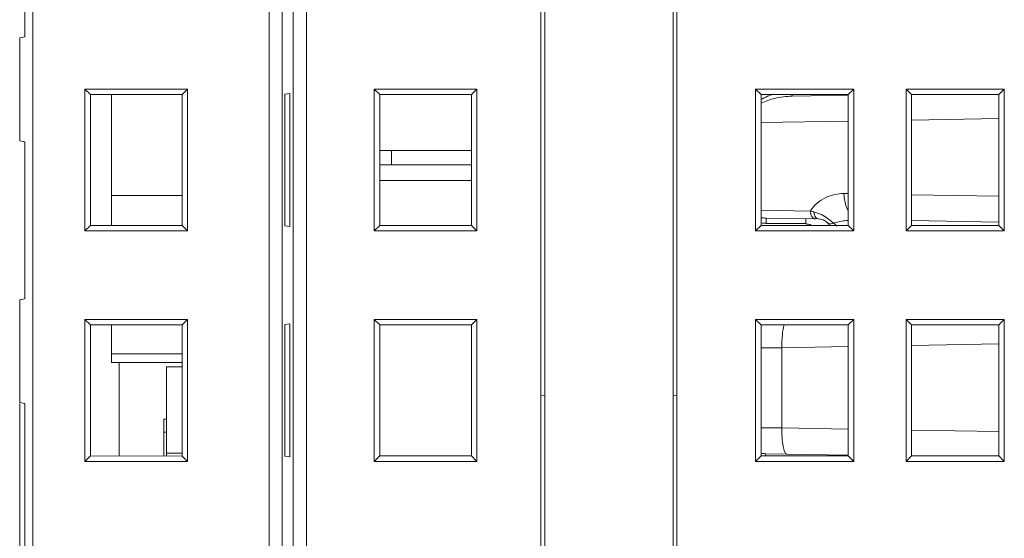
# Model space of a CAD drawing. Header units: millimetres. Extents: x -371 to 373, y -280 to 256.
# Tile 13 of 103: x -328 to -290, y -91 to -71. Entities that reach past the tile are written whole.
import ezdxf

# ---------------------------------------------------------------- set-up
doc = ezdxf.new("R2010")
doc.units = ezdxf.units.MM
doc.header["$MEASUREMENT"] = 0
doc.layers.add('layer 1', color=7, linetype='Continuous')

msp = doc.modelspace()

# ---------------------------------------------------------------- linework, layer by layer
at = {"layer": 'layer 1', "lineweight": 9}
for points in [[(-327.0581, -106.6201), (-327.0581, -106.6201), (-327.0581, -29.507), (-327.0581, -29.507)], [(-318.0327, -29.5151), (-318.0327, -29.5151), (-318.0327, -98.3969), (-318.0327, -98.3969)], [(-317.5334, -98.3969), (-317.5334, -98.3969), (-317.5334, -29.5213), (-317.5334, -29.5213)], [(-317.1114, -29.5213), (-317.1114, -29.5213), (-317.1114, -98.5998), (-317.1114, -98.5998)], [(-316.612, -98.5998), (-316.612, -98.5998), (-316.612, -29.5275), (-316.612, -29.5275)], [(-307.5082, -29.389), (-307.5082, -29.389), (-307.5082, -152.7349), (-307.5082, -152.7349)], [(-302.6082, -152.7349), (-302.6082, -152.7349), (-302.6082, -29.6421), (-302.6082, -29.6421)], [(-307.6582, -30.1013), (-307.6582, -30.1013), (-307.6582, -152.6703), (-307.6582, -152.6703)], [(-302.4582, -152.6477), (-302.4582, -152.6477), (-302.4582, -30.4068), (-302.4582, -30.4068)], [(-327.3582, -66.0849), (-327.3582, -66.0849), (-327.3582, -72.0849), (-327.3582, -72.0849)], [(-327.5582, -72.1202), (-327.5582, -72.1202), (-327.3582, -72.0849), (-327.3582, -72.0849)], [(-327.5582, -72.1202), (-327.5582, -72.1202), (-327.5582, -76.0497), (-327.5582, -76.0497)], [(-325.0684, -74.0747), (-325.0684, -74.0747), (-325.0684, -79.4951), (-325.0684, -79.4951)], [(-324.8595, -74.2836), (-324.8595, -74.2836), (-325.0684, -74.0747), (-325.0684, -74.0747)], [(-321.148, -74.0747), (-321.148, -74.0747), (-325.0684, -74.0747), (-325.0684, -74.0747)], [(-324.8595, -74.2836), (-324.8595, -74.2836), (-321.3505, -74.2772), (-321.3505, -74.2772)], [(-324.8595, -74.2804), (-324.8595, -74.2804), (-324.8595, -79.2894), (-324.8595, -79.2894)], [(-324.0579, -79.2877), (-324.0579, -79.2877), (-324.0579, -74.2822), (-324.0579, -74.2822)], [(-321.3582, -74.2772), (-321.3582, -74.2772), (-321.3582, -79.2926), (-321.3582, -79.2926)], [(-321.3579, -79.2926), (-321.3579, -79.2926), (-321.3579, -74.2772), (-321.3579, -74.2772)], [(-321.3505, -74.2772), (-321.3505, -74.2772), (-321.148, -74.0747), (-321.148, -74.0747)], [(-321.3505, -79.2894), (-321.3505, -79.2894), (-321.3505, -74.2804), (-321.3505, -74.2804)], [(-321.148, -79.4951), (-321.148, -79.4951), (-321.148, -74.0747), (-321.148, -74.0747)], [(-317.2418, -74.2474), (-317.2418, -74.2474), (-317.4278, -74.2735), (-317.4278, -74.2735)], [(-317.4278, -74.2735), (-317.4278, -74.2735), (-317.4278, -79.2963), (-317.4278, -79.2963)], [(-317.2418, -79.3225), (-317.2418, -79.3225), (-317.2418, -74.2474), (-317.2418, -74.2474)], [(-314.0184, -79.4951), (-314.0184, -79.4951), (-314.0184, -74.0747), (-314.0184, -74.0747)], [(-313.8082, -74.2849), (-313.8082, -74.2849), (-314.0184, -74.0747), (-314.0184, -74.0747)], [(-314.0184, -74.0747), (-314.0184, -74.0747), (-310.098, -74.0747), (-310.098, -74.0747)], [(-313.8082, -79.2849), (-313.8082, -79.2849), (-313.8082, -74.2849), (-313.8082, -74.2849)], [(-313.8082, -74.2849), (-313.8082, -74.2849), (-310.3082, -74.2849), (-310.3082, -74.2849)], [(-310.3082, -74.2849), (-310.3082, -74.2849), (-310.098, -74.0747), (-310.098, -74.0747)], [(-310.3082, -74.2849), (-310.3082, -74.2849), (-310.3082, -79.2849), (-310.3082, -79.2849)], [(-310.098, -74.0747), (-310.098, -74.0747), (-310.098, -79.4951), (-310.098, -79.4951)], [(-299.4582, -79.4951), (-299.4582, -79.4951), (-299.4582, -74.0747), (-299.4582, -74.0747)], [(-299.4582, -74.0747), (-299.4582, -74.0747), (-295.7082, -74.0747), (-295.7082, -74.0747)], [(-299.248, -74.2849), (-299.248, -74.2849), (-299.4582, -74.0747), (-299.4582, -74.0747)], [(-298.9988, -74.3509), (-299.0858, -74.3882), (-299.1707, -74.4308), (-299.2523, -74.4788)], [(-298.7209, -74.4309), (-298.9028, -74.4739), (-299.0823, -74.5353), (-299.2487, -74.6204)], [(-299.248, -79.2849), (-299.248, -79.2849), (-299.248, -74.2849), (-299.248, -74.2849)], [(-299.248, -74.2849), (-299.248, -74.2849), (-295.9184, -74.2849), (-295.9184, -74.2849)], [(-298.7978, -74.2749), (-298.8659, -74.2973), (-298.933, -74.3226), (-298.9988, -74.3509)], [(-298.063, -74.3501), (-298.2839, -74.354), (-298.5059, -74.38), (-298.7209, -74.4309)], [(-295.9179, -74.3127), (-295.9179, -74.3127), (-298.063, -74.3501), (-298.063, -74.3501)], [(-295.9184, -74.2849), (-295.9184, -74.2849), (-295.7082, -74.0747), (-295.7082, -74.0747)], [(-295.9184, -74.2849), (-295.9184, -74.2849), (-295.9184, -79.2849), (-295.9184, -79.2849)], [(-295.7082, -74.0747), (-295.7082, -74.0747), (-295.7082, -79.4951), (-295.7082, -79.4951)], [(-293.7082, -79.4951), (-293.7082, -79.4951), (-293.7082, -74.0747), (-293.7082, -74.0747)], [(-293.7082, -74.0747), (-293.7082, -74.0747), (-289.9582, -74.0747), (-289.9582, -74.0747)], [(-293.498, -74.2849), (-293.498, -74.2849), (-293.7082, -74.0747), (-293.7082, -74.0747)], [(-293.498, -79.2849), (-293.498, -79.2849), (-293.498, -74.2849), (-293.498, -74.2849)], [(-293.498, -74.2849), (-293.498, -74.2849), (-290.1684, -74.2849), (-290.1684, -74.2849)], [(-290.1684, -74.2849), (-290.1684, -74.2849), (-289.9582, -74.0747), (-289.9582, -74.0747)], [(-290.1684, -74.2849), (-290.1684, -74.2849), (-290.1684, -79.2849), (-290.1684, -79.2849)], [(-289.9582, -74.0747), (-289.9582, -74.0747), (-289.9582, -79.4951), (-289.9582, -79.4951)], [(-295.9184, -75.3005), (-295.9184, -75.3005), (-299.248, -75.3586), (-299.248, -75.3586)], [(-290.1684, -75.2001), (-290.1684, -75.2001), (-293.498, -75.2583), (-293.498, -75.2583)], [(-327.3582, -76.0849), (-327.3582, -76.0849), (-327.5582, -76.0497), (-327.5582, -76.0497)], [(-327.3582, -76.0849), (-327.3582, -76.0849), (-327.3582, -82.0849), (-327.3582, -82.0849)], [(-313.8082, -76.4249), (-313.8082, -76.4249), (-310.3082, -76.4249), (-310.3082, -76.4249)], [(-313.3582, -76.9699), (-313.3582, -76.9699), (-313.3582, -76.4249), (-313.3582, -76.4249)], [(-310.3082, -76.9699), (-310.3082, -76.9699), (-313.8082, -76.9699), (-313.8082, -76.9699)], [(-313.8082, -77.5699), (-313.8082, -77.5699), (-310.3082, -77.5699), (-310.3082, -77.5699)], [(-321.3579, -78.1349), (-321.3579, -78.1349), (-324.0579, -78.1349), (-324.0579, -78.1349)], [(-296.0808, -78.0665), (-296.0808, -78.0665), (-295.9184, -78.0693), (-295.9184, -78.0693)], [(-293.498, -78.1116), (-293.498, -78.1116), (-290.1684, -78.1697), (-290.1684, -78.1697)], [(-297.3666, -78.7355), (-297.3666, -78.7355), (-299.248, -78.7027), (-299.248, -78.7027)], [(-297.3666, -78.7355), (-297.367, -78.7886), (-297.3566, -78.8428), (-297.3363, -78.8919)], [(-297.3666, -78.7355), (-297.3374, -78.7432), (-297.3082, -78.7508), (-297.279, -78.7584)], [(-297.3363, -78.8919), (-297.3209, -78.9293), (-297.2976, -78.9651), (-297.2667, -78.9912)], [(-297.279, -78.7584), (-297.279, -78.7584), (-297.2319, -78.7706), (-297.2319, -78.7706)], [(-297.0865, -78.8103), (-297.1341, -78.7943), (-297.1826, -78.78), (-297.2319, -78.7706)], [(-324.8595, -79.2862), (-324.8595, -79.2862), (-325.0684, -79.4951), (-325.0684, -79.4951)], [(-321.3505, -79.2926), (-321.3505, -79.2926), (-324.8595, -79.2862), (-324.8595, -79.2862)], [(-321.3505, -79.2926), (-321.3505, -79.2926), (-321.148, -79.4951), (-321.148, -79.4951)], [(-317.4278, -79.2963), (-317.4278, -79.2963), (-317.2418, -79.3225), (-317.2418, -79.3225)], [(-313.8082, -79.2849), (-313.8082, -79.2849), (-314.0184, -79.4951), (-314.0184, -79.4951)], [(-310.3082, -79.2849), (-310.3082, -79.2849), (-313.8082, -79.2849), (-313.8082, -79.2849)], [(-310.3082, -79.2849), (-310.3082, -79.2849), (-310.098, -79.4951), (-310.098, -79.4951)], [(-299.248, -79.2849), (-299.248, -79.2849), (-299.4582, -79.4951), (-299.4582, -79.4951)], [(-299.248, -78.9901), (-299.1849, -78.9972), (-299.1215, -79.0013), (-299.0581, -79.0024)], [(-295.9184, -79.2849), (-295.9184, -79.2849), (-299.248, -79.2849), (-299.248, -79.2849)], [(-299.2386, -79.1857), (-299.1778, -79.1961), (-299.1163, -79.2017), (-299.0546, -79.2023)], [(-299.0581, -79.0024), (-299.0581, -79.0024), (-297.0495, -79.0374), (-297.0495, -79.0374)], [(-299.0547, -79.2156), (-299.0547, -79.2156), (-297.5371, -79.2156), (-297.5371, -79.2156)], [(-297.5374, -79.2288), (-297.4818, -79.2298), (-297.4257, -79.2375), (-297.3723, -79.2529)], [(-297.3723, -79.2529), (-297.3392, -79.2624), (-297.3068, -79.275), (-297.2764, -79.291)], [(-296.6294, -79.2801), (-296.7182, -79.1322), (-296.877, -79.0404), (-297.0495, -79.0374)], [(-296.5698, -79.2236), (-296.5408, -79.2187), (-296.5125, -79.209), (-296.486, -79.1964)], [(-296.1625, -79.1202), (-296.2716, -79.1392), (-296.3799, -79.1644), (-296.486, -79.1964)], [(-296.4443, -79.2265), (-296.4579, -79.216), (-296.4718, -79.206), (-296.486, -79.1964)], [(-296.3577, -79.3075), (-296.3835, -79.2776), (-296.4131, -79.2507), (-296.4443, -79.2265)], [(-295.9418, -79.0896), (-296.0157, -79.0974), (-296.0893, -79.1076), (-296.1625, -79.1202)], [(-295.9184, -79.2849), (-295.9184, -79.2849), (-295.7082, -79.4951), (-295.7082, -79.4951)], [(-293.498, -79.2849), (-293.498, -79.2849), (-293.7082, -79.4951), (-293.7082, -79.4951)], [(-290.1684, -79.2849), (-290.1684, -79.2849), (-293.498, -79.2849), (-293.498, -79.2849)], [(-293.4947, -79.0995), (-293.4947, -79.0995), (-290.1662, -79.1576), (-290.1662, -79.1576)], [(-290.1684, -79.2849), (-290.1684, -79.2849), (-289.9582, -79.4951), (-289.9582, -79.4951)], [(-325.0684, -79.4951), (-325.0684, -79.4951), (-321.148, -79.4951), (-321.148, -79.4951)], [(-310.098, -79.4951), (-310.098, -79.4951), (-314.0184, -79.4951), (-314.0184, -79.4951)], [(-295.7082, -79.4951), (-295.7082, -79.4951), (-299.4582, -79.4951), (-299.4582, -79.4951)], [(-289.9582, -79.4951), (-289.9582, -79.4951), (-293.7082, -79.4951), (-293.7082, -79.4951)], [(-327.5582, -82.1202), (-327.5582, -82.1202), (-327.3582, -82.0849), (-327.3582, -82.0849)], [(-327.5582, -82.1202), (-327.5582, -82.1202), (-327.5582, -86.0497), (-327.5582, -86.0497)], [(-325.0684, -82.8747), (-325.0684, -82.8747), (-325.0684, -88.2951), (-325.0684, -88.2951)], [(-324.8595, -83.0836), (-324.8595, -83.0836), (-325.0684, -82.8747), (-325.0684, -82.8747)], [(-321.148, -82.8747), (-321.148, -82.8747), (-325.0684, -82.8747), (-325.0684, -82.8747)], [(-324.8595, -83.0836), (-324.8595, -83.0836), (-321.3505, -83.0772), (-321.3505, -83.0772)], [(-324.8595, -83.0804), (-324.8595, -83.0804), (-324.8595, -88.0894), (-324.8595, -88.0894)], [(-324.0579, -84.5249), (-324.0579, -84.5249), (-324.0579, -83.0822), (-324.0579, -83.0822)], [(-321.3582, -83.0772), (-321.3582, -83.0772), (-321.3582, -88.0926), (-321.3582, -88.0926)], [(-321.3579, -88.0926), (-321.3579, -88.0926), (-321.3579, -83.0772), (-321.3579, -83.0772)], [(-321.3505, -83.0772), (-321.3505, -83.0772), (-321.148, -82.8747), (-321.148, -82.8747)], [(-321.3505, -88.0894), (-321.3505, -88.0894), (-321.3505, -83.0804), (-321.3505, -83.0804)], [(-321.148, -88.2951), (-321.148, -88.2951), (-321.148, -82.8747), (-321.148, -82.8747)], [(-317.2418, -83.0474), (-317.2418, -83.0474), (-317.4278, -83.0735), (-317.4278, -83.0735)], [(-317.4278, -83.0735), (-317.4278, -83.0735), (-317.4278, -88.0963), (-317.4278, -88.0963)], [(-317.2418, -88.1225), (-317.2418, -88.1225), (-317.2418, -83.0474), (-317.2418, -83.0474)], [(-314.0184, -88.2951), (-314.0184, -88.2951), (-314.0184, -82.8747), (-314.0184, -82.8747)], [(-313.8082, -83.0849), (-313.8082, -83.0849), (-314.0184, -82.8747), (-314.0184, -82.8747)], [(-314.0184, -82.8747), (-314.0184, -82.8747), (-310.098, -82.8747), (-310.098, -82.8747)], [(-313.8082, -88.0849), (-313.8082, -88.0849), (-313.8082, -83.0849), (-313.8082, -83.0849)], [(-313.8082, -83.0849), (-313.8082, -83.0849), (-310.3082, -83.0849), (-310.3082, -83.0849)], [(-310.3082, -83.0849), (-310.3082, -83.0849), (-310.098, -82.8747), (-310.098, -82.8747)], [(-310.3082, -83.0849), (-310.3082, -83.0849), (-310.3082, -88.0849), (-310.3082, -88.0849)], [(-310.098, -82.8747), (-310.098, -82.8747), (-310.098, -88.2951), (-310.098, -88.2951)], [(-299.4582, -88.2951), (-299.4582, -88.2951), (-299.4582, -82.8747), (-299.4582, -82.8747)], [(-299.4582, -82.8747), (-299.4582, -82.8747), (-295.7082, -82.8747), (-295.7082, -82.8747)], [(-299.248, -83.0849), (-299.248, -83.0849), (-299.4582, -82.8747), (-299.4582, -82.8747)], [(-299.248, -88.0849), (-299.248, -88.0849), (-299.248, -83.0849), (-299.248, -83.0849)], [(-299.248, -83.0849), (-299.248, -83.0849), (-295.9184, -83.0849), (-295.9184, -83.0849)], [(-295.9184, -83.0849), (-295.9184, -83.0849), (-295.7082, -82.8747), (-295.7082, -82.8747)], [(-295.9184, -83.0849), (-295.9184, -83.0849), (-295.9184, -88.0849), (-295.9184, -88.0849)], [(-295.7082, -82.8747), (-295.7082, -82.8747), (-295.7082, -88.2951), (-295.7082, -88.2951)], [(-293.7082, -88.2951), (-293.7082, -88.2951), (-293.7082, -82.8747), (-293.7082, -82.8747)], [(-293.7082, -82.8747), (-293.7082, -82.8747), (-289.9582, -82.8747), (-289.9582, -82.8747)], [(-293.498, -83.0849), (-293.498, -83.0849), (-293.7082, -82.8747), (-293.7082, -82.8747)], [(-293.498, -88.0849), (-293.498, -88.0849), (-293.498, -83.0849), (-293.498, -83.0849)], [(-293.498, -83.0849), (-293.498, -83.0849), (-290.1684, -83.0849), (-290.1684, -83.0849)], [(-290.1684, -83.0849), (-290.1684, -83.0849), (-289.9582, -82.8747), (-289.9582, -82.8747)], [(-290.1684, -83.0849), (-290.1684, -83.0849), (-290.1684, -88.0849), (-290.1684, -88.0849)], [(-289.9582, -82.8747), (-289.9582, -82.8747), (-289.9582, -88.2951), (-289.9582, -88.2951)], [(-290.1684, -83.809), (-290.1684, -83.809), (-293.498, -83.8671), (-293.498, -83.8671)], [(-321.3579, -84.1849), (-321.3579, -84.1849), (-324.0579, -84.1849), (-324.0579, -84.1849)], [(-298.4504, -83.9536), (-298.4504, -83.9536), (-299.248, -83.9605), (-299.248, -83.9605)], [(-295.9184, -83.9094), (-295.9184, -83.9094), (-298.4504, -83.9536), (-298.4504, -83.9536)], [(-298.4504, -87.0163), (-298.4504, -87.0163), (-298.4504, -83.9536), (-298.4504, -83.9536)], [(-321.3579, -84.5249), (-321.3579, -84.5249), (-324.0579, -84.5249), (-324.0579, -84.5249)], [(-323.7582, -84.5249), (-323.7582, -84.5249), (-323.7582, -88.0882), (-323.7582, -88.0882)], [(-321.9579, -88.0915), (-321.9579, -88.0915), (-321.9579, -84.6849), (-321.9579, -84.6849)], [(-321.3579, -84.6849), (-321.3579, -84.6849), (-321.9579, -84.6849), (-321.9579, -84.6849)], [(-327.3582, -86.0849), (-327.3582, -86.0849), (-327.5582, -86.0497), (-327.5582, -86.0497)], [(-327.5582, -86.0849), (-327.5582, -86.0849), (-327.5582, -92.0849), (-327.5582, -92.0849)], [(-327.3582, -86.0849), (-327.3582, -86.0849), (-327.3582, -92.0849), (-327.3582, -92.0849)], [(-307.6582, -85.7849), (-307.6582, -85.7849), (-307.5082, -85.7875), (-307.5082, -85.7875)], [(-302.6082, -85.7902), (-302.6082, -85.7902), (-302.4582, -85.7849), (-302.4582, -85.7849)], [(-322.0579, -88.0914), (-322.0579, -88.0914), (-322.0579, -86.6849), (-322.0579, -86.6849)], [(-321.9579, -86.6849), (-321.9579, -86.6849), (-322.0579, -86.6849), (-322.0579, -86.6849)], [(-321.9579, -87.1849), (-321.9579, -87.1849), (-322.0579, -87.1849), (-322.0579, -87.1849)], [(-299.248, -87.0093), (-299.248, -87.0093), (-298.4504, -87.0163), (-298.4504, -87.0163)], [(-298.4504, -87.0163), (-298.4504, -87.0163), (-295.9184, -87.0605), (-295.9184, -87.0605)], [(-293.498, -87.1027), (-293.498, -87.1027), (-290.1684, -87.1608), (-290.1684, -87.1608)], [(-324.8595, -88.0862), (-324.8595, -88.0862), (-325.0684, -88.2951), (-325.0684, -88.2951)], [(-325.0684, -88.2951), (-325.0684, -88.2951), (-321.148, -88.2951), (-321.148, -88.2951)], [(-321.3505, -88.0926), (-321.3505, -88.0926), (-324.8595, -88.0862), (-324.8595, -88.0862)], [(-321.3579, -87.9849), (-321.3579, -87.9849), (-321.9579, -87.9849), (-321.9579, -87.9849)], [(-321.3505, -88.0926), (-321.3505, -88.0926), (-321.148, -88.2951), (-321.148, -88.2951)], [(-317.4278, -88.0963), (-317.4278, -88.0963), (-317.2418, -88.1225), (-317.2418, -88.1225)], [(-313.8082, -88.0849), (-313.8082, -88.0849), (-314.0184, -88.2951), (-314.0184, -88.2951)], [(-310.098, -88.2951), (-310.098, -88.2951), (-314.0184, -88.2951), (-314.0184, -88.2951)], [(-310.3082, -88.0849), (-310.3082, -88.0849), (-313.8082, -88.0849), (-313.8082, -88.0849)], [(-310.3082, -88.0849), (-310.3082, -88.0849), (-310.098, -88.2951), (-310.098, -88.2951)], [(-299.248, -88.0849), (-299.248, -88.0849), (-299.4582, -88.2951), (-299.4582, -88.2951)], [(-295.7082, -88.2951), (-295.7082, -88.2951), (-299.4582, -88.2951), (-299.4582, -88.2951)], [(-295.9184, -88.0849), (-295.9184, -88.0849), (-299.248, -88.0849), (-299.248, -88.0849)], [(-299.2265, -87.988), (-299.1767, -87.9965), (-299.1262, -88.0012), (-299.0756, -88.0021)], [(-299.0756, -88.0021), (-299.0756, -88.0021), (-295.9179, -88.0572), (-295.9179, -88.0572)], [(-295.9184, -88.0849), (-295.9184, -88.0849), (-295.7082, -88.2951), (-295.7082, -88.2951)], [(-293.498, -88.0849), (-293.498, -88.0849), (-293.7082, -88.2951), (-293.7082, -88.2951)], [(-289.9582, -88.2951), (-289.9582, -88.2951), (-293.7082, -88.2951), (-293.7082, -88.2951)], [(-290.1684, -88.0849), (-290.1684, -88.0849), (-293.498, -88.0849), (-293.498, -88.0849)], [(-290.1684, -88.0849), (-290.1684, -88.0849), (-289.9582, -88.2951), (-289.9582, -88.2951)]]:
    msp.add_open_spline(points, degree=3, dxfattribs=at)
for points, knots in [([(-298.063, -74.3501), (-298.0617, -74.3501), (-298.0619, -74.3482), (-298.062, -74.3466), (-298.062, -74.3466), (-298.0622, -74.3417), (-298.0616, -74.3388), (-298.0611, -74.3357), (-298.0611, -74.3357), (-298.0592, -74.3226), (-298.0601, -74.3051), (-298.0599, -74.2898)], [0, 0, 0, 0, 0.25, 0.25, 0.25, 0.25, 0.5, 0.5, 0.5, 0.5, 1, 1, 1, 1]), ([(-296.0808, -78.0665), (-296.317, -78.0733), (-296.5567, -78.1164), (-296.7734, -78.2175), (-296.7734, -78.2175), (-297.0142, -78.3297), (-297.2267, -78.5134), (-297.3666, -78.7355)], [0, 0, 0, 0, 0.3333333, 0.3333333, 0.3333333, 0.3333333, 1, 1, 1, 1]), ([(-295.9269, -78.6987), (-296.0082, -78.5552), (-296.0556, -78.3907), (-296.0731, -78.2262), (-296.0731, -78.2262), (-296.0787, -78.173), (-296.0813, -78.1198), (-296.0808, -78.0665)], [0, 0, 0, 0, 0.3333333, 0.3333333, 0.3333333, 0.3333333, 1, 1, 1, 1]), ([(-297.2319, -78.7706), (-297.2306, -78.7928), (-297.2275, -78.8146), (-297.2228, -78.8366), (-297.2228, -78.8366), (-297.2098, -78.8972), (-297.1843, -78.9593), (-297.1381, -78.9994)], [0, 0, 0, 0, 0.3333333, 0.3333333, 0.3333333, 0.3333333, 1, 1, 1, 1]), ([(-296.717, -79.0071), (-296.7464, -78.9854), (-296.7761, -78.9643), (-296.8069, -78.9445), (-296.8069, -78.9445), (-296.8939, -78.8885), (-296.9885, -78.8433), (-297.0865, -78.8103)], [0, 0, 0, 0, 0.3333333, 0.3333333, 0.3333333, 0.3333333, 1, 1, 1, 1]), ([(-299.0558, -79.0266), (-299.056, -79.0205), (-299.0577, -79.0165), (-299.0568, -79.0082), (-299.0568, -79.0082), (-299.0566, -79.0055), (-299.0561, -79.0024), (-299.0581, -79.0024)], [0, 0, 0, 0, 0.3333333, 0.3333333, 0.3333333, 0.3333333, 1, 1, 1, 1]), ([(-299.0546, -79.096), (-299.0547, -79.0888), (-299.0547, -79.0816), (-299.0548, -79.0743), (-299.0548, -79.0743), (-299.055, -79.0584), (-299.0552, -79.0425), (-299.0558, -79.0266)], [0, 0, 0, 0, 0.3333333, 0.3333333, 0.3333333, 0.3333333, 1, 1, 1, 1]), ([(-299.0546, -79.2023), (-299.0545, -79.1925), (-299.0545, -79.1826), (-299.0545, -79.1727), (-299.0545, -79.1727), (-299.0544, -79.1472), (-299.0545, -79.1216), (-299.0546, -79.096)], [0, 0, 0, 0, 0.3333333, 0.3333333, 0.3333333, 0.3333333, 1, 1, 1, 1]), ([(-297.5407, -79.0288), (-297.5362, -79.0289), (-297.5379, -79.0361), (-297.539, -79.0423), (-297.539, -79.0423), (-297.542, -79.0603), (-297.5392, -79.0701), (-297.5377, -79.0816), (-297.5377, -79.0816), (-297.5355, -79.1002), (-297.5367, -79.1232), (-297.5372, -79.145), (-297.5372, -79.145), (-297.5378, -79.1739), (-297.5371, -79.2009), (-297.5372, -79.2288)], [0, 0, 0, 0, 0.2, 0.2, 0.2, 0.2, 0.4, 0.4, 0.4, 0.4, 0.6, 0.6, 0.6, 0.6, 1, 1, 1, 1]), ([(-297.2667, -78.9912), (-297.2585, -78.9981), (-297.2499, -79.0044), (-297.2406, -79.01), (-297.2406, -79.01), (-297.2163, -79.0249), (-297.188, -79.035), (-297.1597, -79.0355)], [0, 0, 0, 0, 0.3333333, 0.3333333, 0.3333333, 0.3333333, 1, 1, 1, 1]), ([(-297.1381, -78.9994), (-297.1313, -79.0054), (-297.1241, -79.0108), (-297.1164, -79.0156), (-297.1164, -79.0156), (-297.0964, -79.0283), (-297.0729, -79.037), (-297.0495, -79.0374)], [0, 0, 0, 0, 0.3333333, 0.3333333, 0.3333333, 0.3333333, 1, 1, 1, 1]), ([(-296.486, -79.1964), (-296.5032, -79.1808), (-296.5206, -79.1655), (-296.5383, -79.1503), (-296.5383, -79.1503), (-296.5962, -79.1005), (-296.6556, -79.0525), (-296.717, -79.0071)], [0, 0, 0, 0, 0.3333333, 0.3333333, 0.3333333, 0.3333333, 1, 1, 1, 1]), ([(-296.6959, -79.1927), (-296.6892, -79.1997), (-296.6814, -79.2057), (-296.6729, -79.2105), (-296.6729, -79.2105), (-296.6426, -79.2275), (-296.604, -79.2294), (-296.5698, -79.2236)], [0, 0, 0, 0, 0.3333333, 0.3333333, 0.3333333, 0.3333333, 1, 1, 1, 1]), ([(-298.4504, -83.9536), (-298.4532, -83.788), (-298.4474, -83.6228), (-298.4328, -83.457), (-298.4328, -83.457), (-298.4214, -83.3268), (-298.4045, -83.1962), (-298.362, -83.0733)], [0, 0, 0, 0, 0.3333333, 0.3333333, 0.3333333, 0.3333333, 1, 1, 1, 1]), ([(-298.2718, -88.0161), (-298.3052, -88.0155), (-298.3262, -87.9793), (-298.3426, -87.9449), (-298.3426, -87.9449), (-298.3803, -87.8656), (-298.3935, -87.7956), (-298.4051, -87.7221), (-298.4051, -87.7221), (-298.422, -87.6139), (-298.4353, -87.4979), (-298.4429, -87.3836), (-298.4429, -87.3836), (-298.451, -87.2602), (-298.4525, -87.1387), (-298.4504, -87.0163)], [0, 0, 0, 0, 0.2, 0.2, 0.2, 0.2, 0.4, 0.4, 0.4, 0.4, 0.6, 0.6, 0.6, 0.6, 1, 1, 1, 1]), ([(-299.0734, -88.0263), (-299.0736, -88.0202), (-299.0752, -88.0162), (-299.0744, -88.008), (-299.0744, -88.008), (-299.0742, -88.0053), (-299.0736, -88.0021), (-299.0756, -88.0021)], [0, 0, 0, 0, 0.3333333, 0.3333333, 0.3333333, 0.3333333, 1, 1, 1, 1]), ([(-299.0723, -88.0825), (-299.0724, -88.0768), (-299.0724, -88.071), (-299.0725, -88.0653), (-299.0725, -88.0653), (-299.0727, -88.0523), (-299.0729, -88.0393), (-299.0734, -88.0263)], [0, 0, 0, 0, 0.3333333, 0.3333333, 0.3333333, 0.3333333, 1, 1, 1, 1])]:
    msp.add_open_spline(points, degree=3, knots=knots, dxfattribs=at)

doc.saveas('drawing.dxf')
